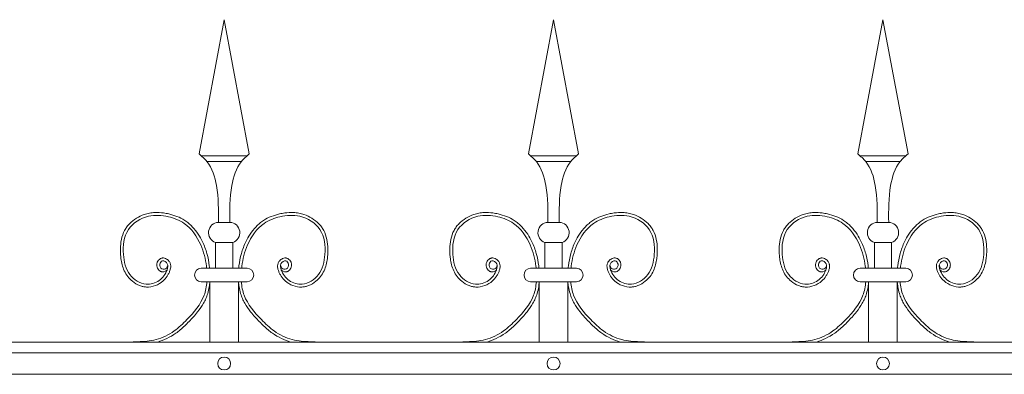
# Model space of a CAD drawing. Header units: millimetres. Extents: x 6567289036 to 6568990308, y 5976640423 to 5977332400.
# Tile 161 of 256: x 6568239196 to 6568239875, y 5976811373 to 5976811617. Entities that reach past the tile are written whole.
import ezdxf

# ---------------------------------------------------------------- set-up
doc = ezdxf.new("R2010")
doc.units = ezdxf.units.MM
doc.layers.add('01_widok', color=7, linetype='Continuous', lineweight=13)

# ---------------------------------------------------------------- blocks, each defined once
blk = doc.blocks.new('A$C6D0402AF')
at = {"layer": '01_widok'}
for p, q in [((0.72249, 1.4602), (0.74, 1.55381)), ((0.75751, 1.4602), (0.74, 1.55381)), ((0.95249, 1.4602), (0.97, 1.55381)), ((0.98751, 1.4602), (0.97, 1.55381)), ((1.18249, 1.4602), (1.2, 1.55381)), ((1.21751, 1.4602), (1.2, 1.55381)), ((0.74, 1.45881), (0.724, 1.45881)), ((0.74, 1.45881), (0.756, 1.45881)), ((0.97, 1.45881), (0.954, 1.45881)), ((0.97, 1.45881), (0.986, 1.45881)), ((1.2, 1.45881), (1.184, 1.45881)), ((1.2, 1.45881), (1.216, 1.45881)), ((0.74, 1.45481), (0.728, 1.45481)), ((0.74, 1.45481), (0.752, 1.45481)), ((0.97, 1.45481), (0.958, 1.45481)), ((0.97, 1.45481), (0.982, 1.45481)), ((1.2, 1.45481), (1.188, 1.45481)), ((1.2, 1.45481), (1.212, 1.45481)), ((0.74, 1.41247), (0.73601, 1.41247)), ((0.74, 1.41247), (0.74399, 1.41247)), ((0.97, 1.41247), (0.96601, 1.41247)), ((0.97, 1.41247), (0.97399, 1.41247)), ((1.2, 1.41247), (1.19601, 1.41247)), ((1.2, 1.41247), (1.20399, 1.41247)), ((0.73401, 1.39847), (0.74, 1.39847)), ((0.73401, 1.39847), (0.73401, 1.38047)), ((0.74599, 1.39847), (0.74, 1.39847)), ((0.74599, 1.39847), (0.74599, 1.38047)), ((0.96401, 1.39847), (0.97, 1.39847)), ((0.96401, 1.39847), (0.96401, 1.38047)), ((0.97599, 1.39847), (0.97, 1.39847)), ((0.97599, 1.39847), (0.97599, 1.38047)), ((1.19401, 1.39847), (1.2, 1.39847)), ((1.19401, 1.39847), (1.19401, 1.38047)), ((1.20599, 1.39847), (1.2, 1.39847)), ((1.20599, 1.39847), (1.20599, 1.38047)), ((0.74, 1.38047), (0.724, 1.38047)), ((0.74, 1.38047), (0.756, 1.38047)), ((0.97, 1.38047), (0.954, 1.38047)), ((0.97, 1.38047), (0.986, 1.38047)), ((1.2, 1.38047), (1.184, 1.38047)), ((1.2, 1.38047), (1.216, 1.38047)), ((0.73, 1.371), (0.724, 1.371)), ((0.73, 1.371), (0.73, 1.329)), ((0.73, 1.371), (0.75, 1.371)), ((0.75, 1.371), (0.75, 1.329)), ((0.75, 1.371), (0.756, 1.371)), ((0.96, 1.371), (0.954, 1.371)), ((0.96, 1.371), (0.96, 1.329)), ((0.96, 1.371), (0.98, 1.371)), ((0.98, 1.371), (0.98, 1.329)), ((0.98, 1.371), (0.986, 1.371)), ((1.19, 1.371), (1.184, 1.371)), ((1.19, 1.371), (1.19, 1.329)), ((1.19, 1.371), (1.21, 1.371)), ((1.21, 1.371), (1.21, 1.329)), ((1.21, 1.371), (1.216, 1.371)), ((2.57, 1.329), (0.06, 1.329)), ((0.06, 1.3215), (2.57, 1.3215)), ((0.06, 1.3065), (2.57, 1.3065))]:
    blk.add_line(p, q, dxfattribs=at)
for centre in [(0.74, 1.314), (0.97, 1.314), (1.2, 1.314)]:
    blk.add_circle(centre, 0.0045, dxfattribs=at)
for centre, radius, start, end in [((0.73627, 1.40529), 0.00718, 92.05804, 251.68172), ((0.74373, 1.40529), 0.00718, 288.31828, 87.94196), ((0.96627, 1.40529), 0.00718, 92.05804, 251.68172), ((0.97373, 1.40529), 0.00718, 288.31828, 87.94196), ((1.19627, 1.40529), 0.00718, 92.05804, 251.68172), ((1.20373, 1.40529), 0.00718, 288.31828, 87.94196), ((0.72411, 1.37573), 0.00473, 91.38218, 268.61782), ((0.75589, 1.37573), 0.00473, 271.38218, 88.61782), ((0.95411, 1.37573), 0.00473, 91.38218, 268.61782), ((0.98589, 1.37573), 0.00473, 271.38218, 88.61782), ((1.18411, 1.37573), 0.00473, 91.38218, 268.61782), ((1.21589, 1.37573), 0.00473, 271.38218, 88.61782)]:
    blk.add_arc(centre, radius, start, end, dxfattribs=at)
for points in [[(0.72249, 1.4602), (0.728, 1.45481), (0.73464, 1.43812), (0.73601, 1.41247)], [(0.75751, 1.4602), (0.752, 1.45481), (0.74536, 1.43812), (0.74399, 1.41247)], [(0.95249, 1.4602), (0.958, 1.45481), (0.96464, 1.43812), (0.96601, 1.41247)], [(0.98751, 1.4602), (0.982, 1.45481), (0.97536, 1.43812), (0.97399, 1.41247)], [(1.18249, 1.4602), (1.188, 1.45481), (1.19464, 1.43812), (1.19601, 1.41247)], [(1.21751, 1.4602), (1.212, 1.45481), (1.20536, 1.43812), (1.20399, 1.41247)]]:
    blk.add_spline(points, degree=3, dxfattribs=at)
for points, knots in [([(0.70014, 1.37922), (0.69904, 1.37757), (0.69661, 1.37789), (0.69604, 1.37807), (0.69582, 1.37815), (0.6954, 1.37836), (0.6952, 1.37847), (0.69454, 1.37894), (0.69415, 1.37936), (0.69354, 1.38027), (0.69331, 1.38076), (0.69301, 1.3818), (0.69294, 1.38234), (0.69296, 1.38319), (0.693, 1.3835), (0.69312, 1.38409), (0.69321, 1.38437), (0.69352, 1.38516), (0.6938, 1.38563), (0.69451, 1.38648), (0.69493, 1.38686), (0.69571, 1.38729), (0.69599, 1.38741), (0.6965, 1.38756), (0.69673, 1.3876), (0.69717, 1.38764), (0.69739, 1.38765), (0.69816, 1.3876), (0.69868, 1.38745), (0.69962, 1.38704), (0.70004, 1.38678), (0.7008, 1.38617), (0.70115, 1.38583), (0.70165, 1.3852), (0.70183, 1.38493), (0.70214, 1.38437), (0.70227, 1.38409), (0.70247, 1.38353), (0.70255, 1.38324), (0.70271, 1.38238), (0.70272, 1.3818), (0.70263, 1.38073), (0.70253, 1.38022), (0.70232, 1.37942), (0.70222, 1.37911), (0.70199, 1.37846), (0.70186, 1.37811), (0.70158, 1.37743), (0.70142, 1.37709), (0.70094, 1.3761), (0.70057, 1.37546), (0.69937, 1.37364), (0.69842, 1.37254), (0.69577, 1.37019), (0.69394, 1.36909), (0.68996, 1.36762), (0.68782, 1.36725), (0.68488, 1.36741), (0.68409, 1.36752), (0.68255, 1.36786), (0.6818, 1.36809), (0.6792, 1.36908), (0.67747, 1.37012), (0.6747, 1.37238), (0.67359, 1.37352), (0.67169, 1.376), (0.67091, 1.37732), (0.66963, 1.38006), (0.66914, 1.38148), (0.66838, 1.38434), (0.66812, 1.38578), (0.66779, 1.38832), (0.66769, 1.38942), (0.66756, 1.39164), (0.66753, 1.39275), (0.66758, 1.3961), (0.6678, 1.39834), (0.66873, 1.4027), (0.66944, 1.40482), (0.67096, 1.40768), (0.67149, 1.40853), (0.67268, 1.41014), (0.67334, 1.41091), (0.67545, 1.41306), (0.67705, 1.41432), (0.6805, 1.41644), (0.68235, 1.4173), (0.68547, 1.41835), (0.6867, 1.41867), (0.68918, 1.41913), (0.69042, 1.41926), (0.69366, 1.41941), (0.69566, 1.4193), (0.69885, 1.41887), (0.70007, 1.41864), (0.70324, 1.41791), (0.70518, 1.41733), (0.70896, 1.41583), (0.71079, 1.41491), (0.71346, 1.41318), (0.71438, 1.41251), (0.71612, 1.41106), (0.71695, 1.41028), (0.71931, 1.40783), (0.72071, 1.40604), (0.72304, 1.40249), (0.72401, 1.40075), (0.72616, 1.39627), (0.72717, 1.3935), (0.72874, 1.38785), (0.72928, 1.38498), (0.72971, 1.38152), (0.72977, 1.381), (0.72983, 1.38047)], [4.6165, 4.6165, 4.6165, 4.6165, 5.188367, 5.188367, 5.549428, 5.549428, 5.910489, 5.910489, 6.837983, 6.837983, 7.765478, 7.765478, 8.692972, 8.692972, 9.190028, 9.190028, 9.687083, 9.687083, 10.618534, 10.618534, 11.549985, 11.549985, 12.010547, 12.010547, 12.33998, 12.33998, 12.669414, 12.669414, 13.561099, 13.561099, 14.452783, 14.452783, 15.344467, 15.344467, 15.940368, 15.940368, 16.492607, 16.492607, 17.044846, 17.044846, 18.200205, 18.200205, 19.355563, 19.355563, 20.151118, 20.151118, 21.100453, 21.100453, 22.049789, 22.049789, 23.94846, 23.94846, 27.745803, 27.745803, 33.221248, 33.221248, 38.696693, 38.696693, 40.725069, 40.725069, 42.753445, 42.753445, 47.908007, 47.908007, 52.041948, 52.041948, 56.17589, 56.17589, 60.309831, 60.309831, 64.342201, 64.342201, 67.40836, 67.40836, 70.47452, 70.47452, 76.606839, 76.606839, 82.739158, 82.739158, 85.455708, 85.455708, 88.172258, 88.172258, 93.605357, 93.605357, 99.038456, 99.038456, 102.482403, 102.482403, 105.92635, 105.92635, 111.504268, 111.504268, 114.996104, 114.996104, 120.708661, 120.708661, 126.421218, 126.421218, 129.587167, 129.587167, 132.753115, 132.753115, 139.085012, 139.085012, 144.64085, 144.64085, 153.114925, 153.114925, 161.589001, 161.589001, 163.11027, 163.11027, 163.11027, 163.11027]), ([(0.70062, 1.38267), (0.70043, 1.38189), (0.69997, 1.38002), (0.69599, 1.37927), (0.69423, 1.38316), (0.69704, 1.38672), (0.70127, 1.38362), (0.69999, 1.37746), (0.6952, 1.37115), (0.68414, 1.36773), (0.67219, 1.37557), (0.66865, 1.39087), (0.67058, 1.40849), (0.68603, 1.41817), (0.70055, 1.41716), (0.7148, 1.41161), (0.72426, 1.39811), (0.72712, 1.38659), (0.72777, 1.38093), (0.72782, 1.38047)], [0, 0, 0, 0, 2.276171, 5.482858, 9.081143, 12.123133, 16.088096, 20.24215, 29.50989, 38.967775, 52.064989, 66.796785, 84.531155, 101.296087, 115.254866, 127.16367, 146.089907, 161.545397, 162.912572, 162.912572, 162.912572, 162.912572]), ([(0.77986, 1.37922), (0.78096, 1.37757), (0.78339, 1.37789), (0.78396, 1.37807), (0.78418, 1.37815), (0.7846, 1.37836), (0.7848, 1.37847), (0.78546, 1.37894), (0.78585, 1.37936), (0.78646, 1.38027), (0.78669, 1.38076), (0.78699, 1.3818), (0.78706, 1.38234), (0.78704, 1.38319), (0.787, 1.3835), (0.78688, 1.38409), (0.78679, 1.38437), (0.78648, 1.38516), (0.7862, 1.38563), (0.78549, 1.38648), (0.78507, 1.38686), (0.78429, 1.38729), (0.78401, 1.38741), (0.7835, 1.38756), (0.78327, 1.3876), (0.78283, 1.38764), (0.78261, 1.38765), (0.78184, 1.3876), (0.78132, 1.38745), (0.78038, 1.38704), (0.77996, 1.38678), (0.7792, 1.38617), (0.77885, 1.38583), (0.77835, 1.3852), (0.77817, 1.38493), (0.77786, 1.38437), (0.77773, 1.38409), (0.77753, 1.38353), (0.77745, 1.38324), (0.77729, 1.38238), (0.77728, 1.3818), (0.77737, 1.38073), (0.77747, 1.38022), (0.77768, 1.37942), (0.77778, 1.37911), (0.77801, 1.37846), (0.77814, 1.37811), (0.77842, 1.37743), (0.77858, 1.37709), (0.77906, 1.3761), (0.77943, 1.37546), (0.78063, 1.37364), (0.78158, 1.37254), (0.78423, 1.37019), (0.78606, 1.36909), (0.79004, 1.36762), (0.79218, 1.36725), (0.79512, 1.36741), (0.79591, 1.36752), (0.79745, 1.36786), (0.7982, 1.36809), (0.8008, 1.36908), (0.80253, 1.37012), (0.8053, 1.37238), (0.80641, 1.37352), (0.80831, 1.376), (0.80909, 1.37732), (0.81037, 1.38006), (0.81086, 1.38148), (0.81162, 1.38434), (0.81188, 1.38578), (0.81221, 1.38832), (0.81231, 1.38942), (0.81244, 1.39164), (0.81247, 1.39275), (0.81242, 1.3961), (0.8122, 1.39834), (0.81127, 1.4027), (0.81056, 1.40482), (0.80904, 1.40768), (0.80851, 1.40853), (0.80732, 1.41014), (0.80666, 1.41091), (0.80455, 1.41306), (0.80295, 1.41432), (0.7995, 1.41644), (0.79765, 1.4173), (0.79453, 1.41835), (0.7933, 1.41867), (0.79082, 1.41913), (0.78958, 1.41926), (0.78634, 1.41941), (0.78434, 1.4193), (0.78115, 1.41887), (0.77993, 1.41864), (0.77676, 1.41791), (0.77482, 1.41733), (0.77104, 1.41583), (0.76921, 1.41491), (0.76654, 1.41318), (0.76562, 1.41251), (0.76388, 1.41106), (0.76305, 1.41028), (0.76069, 1.40783), (0.75929, 1.40604), (0.75696, 1.40249), (0.75599, 1.40075), (0.75384, 1.39627), (0.75283, 1.3935), (0.75126, 1.38785), (0.75072, 1.38498), (0.75029, 1.38152), (0.75023, 1.381), (0.75017, 1.38047)], [4.6165, 4.6165, 4.6165, 4.6165, 5.188367, 5.188367, 5.549428, 5.549428, 5.910489, 5.910489, 6.837983, 6.837983, 7.765478, 7.765478, 8.692972, 8.692972, 9.190028, 9.190028, 9.687083, 9.687083, 10.618534, 10.618534, 11.549985, 11.549985, 12.010547, 12.010547, 12.33998, 12.33998, 12.669414, 12.669414, 13.561099, 13.561099, 14.452783, 14.452783, 15.344467, 15.344467, 15.940368, 15.940368, 16.492607, 16.492607, 17.044846, 17.044846, 18.200205, 18.200205, 19.355563, 19.355563, 20.151118, 20.151118, 21.100453, 21.100453, 22.049789, 22.049789, 23.94846, 23.94846, 27.745803, 27.745803, 33.221248, 33.221248, 38.696693, 38.696693, 40.725069, 40.725069, 42.753445, 42.753445, 47.908007, 47.908007, 52.041948, 52.041948, 56.17589, 56.17589, 60.309831, 60.309831, 64.342201, 64.342201, 67.40836, 67.40836, 70.47452, 70.47452, 76.606839, 76.606839, 82.739158, 82.739158, 85.455708, 85.455708, 88.172258, 88.172258, 93.605357, 93.605357, 99.038456, 99.038456, 102.482403, 102.482403, 105.92635, 105.92635, 111.504268, 111.504268, 114.996104, 114.996104, 120.708661, 120.708661, 126.421218, 126.421218, 129.587167, 129.587167, 132.753115, 132.753115, 139.085012, 139.085012, 144.64085, 144.64085, 153.114925, 153.114925, 161.589001, 161.589001, 163.11027, 163.11027, 163.11027, 163.11027]), ([(0.77938, 1.38267), (0.77957, 1.38189), (0.78003, 1.38002), (0.78401, 1.37927), (0.78577, 1.38316), (0.78296, 1.38672), (0.77873, 1.38362), (0.78001, 1.37746), (0.7848, 1.37115), (0.79586, 1.36773), (0.80781, 1.37557), (0.81135, 1.39087), (0.80942, 1.40849), (0.79397, 1.41817), (0.77945, 1.41716), (0.7652, 1.41161), (0.75574, 1.39811), (0.75288, 1.38659), (0.75223, 1.38093), (0.75218, 1.38047)], [0, 0, 0, 0, 2.276171, 5.482858, 9.081143, 12.123133, 16.088096, 20.24215, 29.50989, 38.967775, 52.064989, 66.796785, 84.531155, 101.296087, 115.254866, 127.16367, 146.089907, 161.545397, 162.912572, 162.912572, 162.912572, 162.912572]), ([(0.93014, 1.37922), (0.92904, 1.37757), (0.92661, 1.37789), (0.92604, 1.37807), (0.92582, 1.37815), (0.9254, 1.37836), (0.9252, 1.37847), (0.92454, 1.37894), (0.92415, 1.37936), (0.92354, 1.38027), (0.92331, 1.38076), (0.92301, 1.3818), (0.92294, 1.38234), (0.92296, 1.38319), (0.923, 1.3835), (0.92312, 1.38409), (0.92321, 1.38437), (0.92352, 1.38516), (0.9238, 1.38563), (0.92451, 1.38648), (0.92493, 1.38686), (0.92571, 1.38729), (0.92599, 1.38741), (0.9265, 1.38756), (0.92673, 1.3876), (0.92717, 1.38764), (0.92739, 1.38765), (0.92816, 1.3876), (0.92868, 1.38745), (0.92962, 1.38704), (0.93004, 1.38678), (0.9308, 1.38617), (0.93115, 1.38583), (0.93165, 1.3852), (0.93183, 1.38493), (0.93214, 1.38437), (0.93227, 1.38409), (0.93247, 1.38353), (0.93255, 1.38324), (0.93271, 1.38238), (0.93272, 1.3818), (0.93263, 1.38073), (0.93253, 1.38022), (0.93232, 1.37942), (0.93222, 1.37911), (0.93199, 1.37846), (0.93186, 1.37811), (0.93158, 1.37743), (0.93142, 1.37709), (0.93094, 1.3761), (0.93057, 1.37546), (0.92937, 1.37364), (0.92842, 1.37254), (0.92577, 1.37019), (0.92394, 1.36909), (0.91996, 1.36762), (0.91782, 1.36725), (0.91488, 1.36741), (0.91409, 1.36752), (0.91255, 1.36786), (0.9118, 1.36809), (0.9092, 1.36908), (0.90747, 1.37012), (0.9047, 1.37238), (0.90359, 1.37352), (0.90169, 1.376), (0.90091, 1.37732), (0.89963, 1.38006), (0.89914, 1.38148), (0.89838, 1.38434), (0.89812, 1.38578), (0.89779, 1.38832), (0.89769, 1.38942), (0.89756, 1.39164), (0.89753, 1.39275), (0.89758, 1.3961), (0.8978, 1.39834), (0.89873, 1.4027), (0.89944, 1.40482), (0.90096, 1.40768), (0.90149, 1.40853), (0.90268, 1.41014), (0.90334, 1.41091), (0.90545, 1.41306), (0.90705, 1.41432), (0.9105, 1.41644), (0.91235, 1.4173), (0.91547, 1.41835), (0.9167, 1.41867), (0.91918, 1.41913), (0.92042, 1.41926), (0.92366, 1.41941), (0.92566, 1.4193), (0.92885, 1.41887), (0.93007, 1.41864), (0.93324, 1.41791), (0.93518, 1.41733), (0.93896, 1.41583), (0.94079, 1.41491), (0.94346, 1.41318), (0.94438, 1.41251), (0.94612, 1.41106), (0.94695, 1.41028), (0.94931, 1.40783), (0.95071, 1.40604), (0.95304, 1.40249), (0.95401, 1.40075), (0.95616, 1.39627), (0.95717, 1.3935), (0.95874, 1.38785), (0.95928, 1.38498), (0.95971, 1.38152), (0.95977, 1.381), (0.95983, 1.38047)], [4.6165, 4.6165, 4.6165, 4.6165, 5.188367, 5.188367, 5.549428, 5.549428, 5.910489, 5.910489, 6.837983, 6.837983, 7.765478, 7.765478, 8.692972, 8.692972, 9.190028, 9.190028, 9.687083, 9.687083, 10.618534, 10.618534, 11.549985, 11.549985, 12.010547, 12.010547, 12.33998, 12.33998, 12.669414, 12.669414, 13.561099, 13.561099, 14.452783, 14.452783, 15.344467, 15.344467, 15.940368, 15.940368, 16.492607, 16.492607, 17.044846, 17.044846, 18.200205, 18.200205, 19.355563, 19.355563, 20.151118, 20.151118, 21.100453, 21.100453, 22.049789, 22.049789, 23.94846, 23.94846, 27.745803, 27.745803, 33.221248, 33.221248, 38.696693, 38.696693, 40.725069, 40.725069, 42.753445, 42.753445, 47.908007, 47.908007, 52.041948, 52.041948, 56.17589, 56.17589, 60.309831, 60.309831, 64.342201, 64.342201, 67.40836, 67.40836, 70.47452, 70.47452, 76.606839, 76.606839, 82.739158, 82.739158, 85.455708, 85.455708, 88.172258, 88.172258, 93.605357, 93.605357, 99.038456, 99.038456, 102.482403, 102.482403, 105.92635, 105.92635, 111.504268, 111.504268, 114.996104, 114.996104, 120.708661, 120.708661, 126.421218, 126.421218, 129.587167, 129.587167, 132.753115, 132.753115, 139.085012, 139.085012, 144.64085, 144.64085, 153.114925, 153.114925, 161.589001, 161.589001, 163.11027, 163.11027, 163.11027, 163.11027]), ([(0.93062, 1.38267), (0.93043, 1.38189), (0.92997, 1.38002), (0.92599, 1.37927), (0.92423, 1.38316), (0.92704, 1.38672), (0.93127, 1.38362), (0.92999, 1.37746), (0.9252, 1.37115), (0.91414, 1.36773), (0.90219, 1.37557), (0.89865, 1.39087), (0.90058, 1.40849), (0.91603, 1.41817), (0.93055, 1.41716), (0.9448, 1.41161), (0.95426, 1.39811), (0.95712, 1.38659), (0.95777, 1.38093), (0.95782, 1.38047)], [0, 0, 0, 0, 2.276171, 5.482858, 9.081143, 12.123133, 16.088096, 20.24215, 29.50989, 38.967775, 52.064989, 66.796785, 84.531155, 101.296087, 115.254866, 127.16367, 146.089907, 161.545397, 162.912572, 162.912572, 162.912572, 162.912572]), ([(1.00986, 1.37922), (1.01096, 1.37757), (1.01339, 1.37789), (1.01396, 1.37807), (1.01418, 1.37815), (1.0146, 1.37836), (1.0148, 1.37847), (1.01546, 1.37894), (1.01585, 1.37936), (1.01646, 1.38027), (1.01669, 1.38076), (1.01699, 1.3818), (1.01706, 1.38234), (1.01704, 1.38319), (1.017, 1.3835), (1.01688, 1.38409), (1.01679, 1.38437), (1.01648, 1.38516), (1.0162, 1.38563), (1.01549, 1.38648), (1.01507, 1.38686), (1.01429, 1.38729), (1.01401, 1.38741), (1.0135, 1.38756), (1.01327, 1.3876), (1.01283, 1.38764), (1.01261, 1.38765), (1.01184, 1.3876), (1.01132, 1.38745), (1.01038, 1.38704), (1.00996, 1.38678), (1.0092, 1.38617), (1.00885, 1.38583), (1.00835, 1.3852), (1.00817, 1.38493), (1.00786, 1.38437), (1.00773, 1.38409), (1.00753, 1.38353), (1.00745, 1.38324), (1.00729, 1.38238), (1.00728, 1.3818), (1.00737, 1.38073), (1.00747, 1.38022), (1.00768, 1.37942), (1.00778, 1.37911), (1.00801, 1.37846), (1.00814, 1.37811), (1.00842, 1.37743), (1.00858, 1.37709), (1.00906, 1.3761), (1.00943, 1.37546), (1.01063, 1.37364), (1.01158, 1.37254), (1.01423, 1.37019), (1.01606, 1.36909), (1.02004, 1.36762), (1.02218, 1.36725), (1.02512, 1.36741), (1.02591, 1.36752), (1.02745, 1.36786), (1.0282, 1.36809), (1.0308, 1.36908), (1.03253, 1.37012), (1.0353, 1.37238), (1.03641, 1.37352), (1.03831, 1.376), (1.03909, 1.37732), (1.04037, 1.38006), (1.04086, 1.38148), (1.04162, 1.38434), (1.04188, 1.38578), (1.04221, 1.38832), (1.04231, 1.38942), (1.04244, 1.39164), (1.04247, 1.39275), (1.04242, 1.3961), (1.0422, 1.39834), (1.04127, 1.4027), (1.04056, 1.40482), (1.03904, 1.40768), (1.03851, 1.40853), (1.03732, 1.41014), (1.03666, 1.41091), (1.03455, 1.41306), (1.03295, 1.41432), (1.0295, 1.41644), (1.02765, 1.4173), (1.02453, 1.41835), (1.0233, 1.41867), (1.02082, 1.41913), (1.01958, 1.41926), (1.01634, 1.41941), (1.01434, 1.4193), (1.01115, 1.41887), (1.00993, 1.41864), (1.00676, 1.41791), (1.00482, 1.41733), (1.00104, 1.41583), (0.99921, 1.41491), (0.99654, 1.41318), (0.99562, 1.41251), (0.99388, 1.41106), (0.99305, 1.41028), (0.99069, 1.40783), (0.98929, 1.40604), (0.98696, 1.40249), (0.98599, 1.40075), (0.98384, 1.39627), (0.98283, 1.3935), (0.98126, 1.38785), (0.98072, 1.38498), (0.98029, 1.38152), (0.98023, 1.381), (0.98017, 1.38047)], [4.6165, 4.6165, 4.6165, 4.6165, 5.188367, 5.188367, 5.549428, 5.549428, 5.910489, 5.910489, 6.837983, 6.837983, 7.765478, 7.765478, 8.692972, 8.692972, 9.190028, 9.190028, 9.687083, 9.687083, 10.618534, 10.618534, 11.549985, 11.549985, 12.010547, 12.010547, 12.33998, 12.33998, 12.669414, 12.669414, 13.561099, 13.561099, 14.452783, 14.452783, 15.344467, 15.344467, 15.940368, 15.940368, 16.492607, 16.492607, 17.044846, 17.044846, 18.200205, 18.200205, 19.355563, 19.355563, 20.151118, 20.151118, 21.100453, 21.100453, 22.049789, 22.049789, 23.94846, 23.94846, 27.745803, 27.745803, 33.221248, 33.221248, 38.696693, 38.696693, 40.725069, 40.725069, 42.753445, 42.753445, 47.908007, 47.908007, 52.041948, 52.041948, 56.17589, 56.17589, 60.309831, 60.309831, 64.342201, 64.342201, 67.40836, 67.40836, 70.47452, 70.47452, 76.606839, 76.606839, 82.739158, 82.739158, 85.455708, 85.455708, 88.172258, 88.172258, 93.605357, 93.605357, 99.038456, 99.038456, 102.482403, 102.482403, 105.92635, 105.92635, 111.504268, 111.504268, 114.996104, 114.996104, 120.708661, 120.708661, 126.421218, 126.421218, 129.587167, 129.587167, 132.753115, 132.753115, 139.085012, 139.085012, 144.64085, 144.64085, 153.114925, 153.114925, 161.589001, 161.589001, 163.11027, 163.11027, 163.11027, 163.11027]), ([(1.00938, 1.38267), (1.00957, 1.38189), (1.01003, 1.38002), (1.01401, 1.37927), (1.01577, 1.38316), (1.01296, 1.38672), (1.00873, 1.38362), (1.01001, 1.37746), (1.0148, 1.37115), (1.02586, 1.36773), (1.03781, 1.37557), (1.04135, 1.39087), (1.03942, 1.40849), (1.02397, 1.41817), (1.00945, 1.41716), (0.9952, 1.41161), (0.98574, 1.39811), (0.98288, 1.38659), (0.98223, 1.38093), (0.98218, 1.38047)], [0, 0, 0, 0, 2.276171, 5.482858, 9.081143, 12.123133, 16.088096, 20.24215, 29.50989, 38.967775, 52.064989, 66.796785, 84.531155, 101.296087, 115.254866, 127.16367, 146.089907, 161.545397, 162.912572, 162.912572, 162.912572, 162.912572]), ([(1.16014, 1.37922), (1.15904, 1.37757), (1.15661, 1.37789), (1.15604, 1.37807), (1.15582, 1.37815), (1.1554, 1.37836), (1.1552, 1.37847), (1.15454, 1.37894), (1.15415, 1.37936), (1.15354, 1.38027), (1.15331, 1.38076), (1.15301, 1.3818), (1.15294, 1.38234), (1.15296, 1.38319), (1.153, 1.3835), (1.15312, 1.38409), (1.15321, 1.38437), (1.15352, 1.38516), (1.1538, 1.38563), (1.15451, 1.38648), (1.15493, 1.38686), (1.15571, 1.38729), (1.15599, 1.38741), (1.1565, 1.38756), (1.15673, 1.3876), (1.15717, 1.38764), (1.15739, 1.38765), (1.15816, 1.3876), (1.15868, 1.38745), (1.15962, 1.38704), (1.16004, 1.38678), (1.1608, 1.38617), (1.16115, 1.38583), (1.16165, 1.3852), (1.16183, 1.38493), (1.16214, 1.38437), (1.16227, 1.38409), (1.16247, 1.38353), (1.16255, 1.38324), (1.16271, 1.38238), (1.16272, 1.3818), (1.16263, 1.38073), (1.16253, 1.38022), (1.16232, 1.37942), (1.16222, 1.37911), (1.16199, 1.37846), (1.16186, 1.37811), (1.16158, 1.37743), (1.16142, 1.37709), (1.16094, 1.3761), (1.16057, 1.37546), (1.15937, 1.37364), (1.15842, 1.37254), (1.15577, 1.37019), (1.15394, 1.36909), (1.14996, 1.36762), (1.14782, 1.36725), (1.14488, 1.36741), (1.14409, 1.36752), (1.14255, 1.36786), (1.1418, 1.36809), (1.1392, 1.36908), (1.13747, 1.37012), (1.1347, 1.37238), (1.13359, 1.37352), (1.13169, 1.376), (1.13091, 1.37732), (1.12963, 1.38006), (1.12914, 1.38148), (1.12838, 1.38434), (1.12812, 1.38578), (1.12779, 1.38832), (1.12769, 1.38942), (1.12756, 1.39164), (1.12753, 1.39275), (1.12758, 1.3961), (1.1278, 1.39834), (1.12873, 1.4027), (1.12944, 1.40482), (1.13096, 1.40768), (1.13149, 1.40853), (1.13268, 1.41014), (1.13334, 1.41091), (1.13545, 1.41306), (1.13705, 1.41432), (1.1405, 1.41644), (1.14235, 1.4173), (1.14547, 1.41835), (1.1467, 1.41867), (1.14918, 1.41913), (1.15042, 1.41926), (1.15366, 1.41941), (1.15566, 1.4193), (1.15885, 1.41887), (1.16007, 1.41864), (1.16324, 1.41791), (1.16518, 1.41733), (1.16896, 1.41583), (1.17079, 1.41491), (1.17346, 1.41318), (1.17438, 1.41251), (1.17612, 1.41106), (1.17695, 1.41028), (1.17931, 1.40783), (1.18071, 1.40604), (1.18304, 1.40249), (1.18401, 1.40075), (1.18616, 1.39627), (1.18717, 1.3935), (1.18874, 1.38785), (1.18928, 1.38498), (1.18971, 1.38152), (1.18977, 1.381), (1.18983, 1.38047)], [4.6165, 4.6165, 4.6165, 4.6165, 5.188367, 5.188367, 5.549428, 5.549428, 5.910489, 5.910489, 6.837983, 6.837983, 7.765478, 7.765478, 8.692972, 8.692972, 9.190028, 9.190028, 9.687083, 9.687083, 10.618534, 10.618534, 11.549985, 11.549985, 12.010547, 12.010547, 12.33998, 12.33998, 12.669414, 12.669414, 13.561099, 13.561099, 14.452783, 14.452783, 15.344467, 15.344467, 15.940368, 15.940368, 16.492607, 16.492607, 17.044846, 17.044846, 18.200205, 18.200205, 19.355563, 19.355563, 20.151118, 20.151118, 21.100453, 21.100453, 22.049789, 22.049789, 23.94846, 23.94846, 27.745803, 27.745803, 33.221248, 33.221248, 38.696693, 38.696693, 40.725069, 40.725069, 42.753445, 42.753445, 47.908007, 47.908007, 52.041948, 52.041948, 56.17589, 56.17589, 60.309831, 60.309831, 64.342201, 64.342201, 67.40836, 67.40836, 70.47452, 70.47452, 76.606839, 76.606839, 82.739158, 82.739158, 85.455708, 85.455708, 88.172258, 88.172258, 93.605357, 93.605357, 99.038456, 99.038456, 102.482403, 102.482403, 105.92635, 105.92635, 111.504268, 111.504268, 114.996104, 114.996104, 120.708661, 120.708661, 126.421218, 126.421218, 129.587167, 129.587167, 132.753115, 132.753115, 139.085012, 139.085012, 144.64085, 144.64085, 153.114925, 153.114925, 161.589001, 161.589001, 163.11027, 163.11027, 163.11027, 163.11027]), ([(1.16062, 1.38267), (1.16043, 1.38189), (1.15997, 1.38002), (1.15599, 1.37927), (1.15423, 1.38316), (1.15704, 1.38672), (1.16127, 1.38362), (1.15999, 1.37746), (1.1552, 1.37115), (1.14414, 1.36773), (1.13219, 1.37557), (1.12865, 1.39087), (1.13058, 1.40849), (1.14603, 1.41817), (1.16055, 1.41716), (1.1748, 1.41161), (1.18426, 1.39811), (1.18712, 1.38659), (1.18777, 1.38093), (1.18782, 1.38047)], [0, 0, 0, 0, 2.276171, 5.482858, 9.081143, 12.123133, 16.088096, 20.24215, 29.50989, 38.967775, 52.064989, 66.796785, 84.531155, 101.296087, 115.254866, 127.16367, 146.089907, 161.545397, 162.912572, 162.912572, 162.912572, 162.912572]), ([(1.23986, 1.37922), (1.24096, 1.37757), (1.24339, 1.37789), (1.24396, 1.37807), (1.24418, 1.37815), (1.2446, 1.37836), (1.2448, 1.37847), (1.24546, 1.37894), (1.24585, 1.37936), (1.24646, 1.38027), (1.24669, 1.38076), (1.24699, 1.3818), (1.24706, 1.38234), (1.24704, 1.38319), (1.247, 1.3835), (1.24688, 1.38409), (1.24679, 1.38437), (1.24648, 1.38516), (1.2462, 1.38563), (1.24549, 1.38648), (1.24507, 1.38686), (1.24429, 1.38729), (1.24401, 1.38741), (1.2435, 1.38756), (1.24327, 1.3876), (1.24283, 1.38764), (1.24261, 1.38765), (1.24184, 1.3876), (1.24132, 1.38745), (1.24038, 1.38704), (1.23996, 1.38678), (1.2392, 1.38617), (1.23885, 1.38583), (1.23835, 1.3852), (1.23817, 1.38493), (1.23786, 1.38437), (1.23773, 1.38409), (1.23753, 1.38353), (1.23745, 1.38324), (1.23729, 1.38238), (1.23728, 1.3818), (1.23737, 1.38073), (1.23747, 1.38022), (1.23768, 1.37942), (1.23778, 1.37911), (1.23801, 1.37846), (1.23814, 1.37811), (1.23842, 1.37743), (1.23858, 1.37709), (1.23906, 1.3761), (1.23943, 1.37546), (1.24063, 1.37364), (1.24158, 1.37254), (1.24423, 1.37019), (1.24606, 1.36909), (1.25004, 1.36762), (1.25218, 1.36725), (1.25512, 1.36741), (1.25591, 1.36752), (1.25745, 1.36786), (1.2582, 1.36809), (1.2608, 1.36908), (1.26253, 1.37012), (1.2653, 1.37238), (1.26641, 1.37352), (1.26831, 1.376), (1.26909, 1.37732), (1.27037, 1.38006), (1.27086, 1.38148), (1.27162, 1.38434), (1.27188, 1.38578), (1.27221, 1.38832), (1.27231, 1.38942), (1.27244, 1.39164), (1.27247, 1.39275), (1.27242, 1.3961), (1.2722, 1.39834), (1.27127, 1.4027), (1.27056, 1.40482), (1.26904, 1.40768), (1.26851, 1.40853), (1.26732, 1.41014), (1.26666, 1.41091), (1.26455, 1.41306), (1.26295, 1.41432), (1.2595, 1.41644), (1.25765, 1.4173), (1.25453, 1.41835), (1.2533, 1.41867), (1.25082, 1.41913), (1.24958, 1.41926), (1.24634, 1.41941), (1.24434, 1.4193), (1.24115, 1.41887), (1.23993, 1.41864), (1.23676, 1.41791), (1.23482, 1.41733), (1.23104, 1.41583), (1.22921, 1.41491), (1.22654, 1.41318), (1.22562, 1.41251), (1.22388, 1.41106), (1.22305, 1.41028), (1.22069, 1.40783), (1.21929, 1.40604), (1.21696, 1.40249), (1.21599, 1.40075), (1.21384, 1.39627), (1.21283, 1.3935), (1.21126, 1.38785), (1.21072, 1.38498), (1.21029, 1.38152), (1.21023, 1.381), (1.21017, 1.38047)], [4.6165, 4.6165, 4.6165, 4.6165, 5.188367, 5.188367, 5.549428, 5.549428, 5.910489, 5.910489, 6.837983, 6.837983, 7.765478, 7.765478, 8.692972, 8.692972, 9.190028, 9.190028, 9.687083, 9.687083, 10.618534, 10.618534, 11.549985, 11.549985, 12.010547, 12.010547, 12.33998, 12.33998, 12.669414, 12.669414, 13.561099, 13.561099, 14.452783, 14.452783, 15.344467, 15.344467, 15.940368, 15.940368, 16.492607, 16.492607, 17.044846, 17.044846, 18.200205, 18.200205, 19.355563, 19.355563, 20.151118, 20.151118, 21.100453, 21.100453, 22.049789, 22.049789, 23.94846, 23.94846, 27.745803, 27.745803, 33.221248, 33.221248, 38.696693, 38.696693, 40.725069, 40.725069, 42.753445, 42.753445, 47.908007, 47.908007, 52.041948, 52.041948, 56.17589, 56.17589, 60.309831, 60.309831, 64.342201, 64.342201, 67.40836, 67.40836, 70.47452, 70.47452, 76.606839, 76.606839, 82.739158, 82.739158, 85.455708, 85.455708, 88.172258, 88.172258, 93.605357, 93.605357, 99.038456, 99.038456, 102.482403, 102.482403, 105.92635, 105.92635, 111.504268, 111.504268, 114.996104, 114.996104, 120.708661, 120.708661, 126.421218, 126.421218, 129.587167, 129.587167, 132.753115, 132.753115, 139.085012, 139.085012, 144.64085, 144.64085, 153.114925, 153.114925, 161.589001, 161.589001, 163.11027, 163.11027, 163.11027, 163.11027]), ([(1.23938, 1.38267), (1.23957, 1.38189), (1.24003, 1.38002), (1.24401, 1.37927), (1.24577, 1.38316), (1.24296, 1.38672), (1.23873, 1.38362), (1.24001, 1.37746), (1.2448, 1.37115), (1.25586, 1.36773), (1.26781, 1.37557), (1.27135, 1.39087), (1.26942, 1.40849), (1.25397, 1.41817), (1.23945, 1.41716), (1.2252, 1.41161), (1.21574, 1.39811), (1.21288, 1.38659), (1.21223, 1.38093), (1.21218, 1.38047)], [0, 0, 0, 0, 2.276171, 5.482858, 9.081143, 12.123133, 16.088096, 20.24215, 29.50989, 38.967775, 52.064989, 66.796785, 84.531155, 101.296087, 115.254866, 127.16367, 146.089907, 161.545397, 162.912572, 162.912572, 162.912572, 162.912572]), ([(0.72799, 1.371), (0.72774, 1.36776), (0.72577, 1.35775), (0.7162, 1.34652), (0.70497, 1.33583), (0.69299, 1.32998), (0.68258, 1.32929), (0.67691, 1.32906), (0.67551, 1.329)], [172.218122, 172.218122, 172.218122, 172.218122, 181.855132, 202.579273, 214.575372, 228.542226, 241.353249, 245.573586, 245.573586, 245.573586, 245.573586]), ([(0.73, 1.371), (0.72991, 1.36986), (0.72978, 1.36872), (0.72935, 1.36597), (0.72899, 1.36438), (0.72816, 1.36164), (0.72773, 1.36048), (0.72676, 1.35824), (0.7262, 1.35715), (0.7244, 1.35398), (0.72301, 1.35198), (0.7205, 1.34881), (0.71946, 1.3476), (0.71744, 1.34535), (0.71645, 1.3443), (0.7135, 1.34125), (0.71148, 1.33925), (0.70834, 1.33664), (0.70736, 1.33588), (0.70432, 1.33375), (0.70215, 1.33251), (0.69785, 1.33049), (0.69574, 1.32967), (0.69359, 1.329)], [172.067248, 172.067248, 172.067248, 172.067248, 175.307441, 175.307441, 179.950369, 179.950369, 183.428024, 183.428024, 186.90568, 186.90568, 193.860991, 193.860991, 198.444931, 198.444931, 202.5856, 202.5856, 210.86694, 210.86694, 214.411979, 214.411979, 221.502058, 221.502058, 227.966753, 227.966753, 227.966753, 227.966753]), ([(0.75, 1.371), (0.75009, 1.36986), (0.75022, 1.36872), (0.75065, 1.36597), (0.75101, 1.36438), (0.75184, 1.36164), (0.75227, 1.36048), (0.75324, 1.35824), (0.7538, 1.35715), (0.7556, 1.35398), (0.75699, 1.35198), (0.7595, 1.34881), (0.76054, 1.3476), (0.76256, 1.34535), (0.76355, 1.3443), (0.7665, 1.34125), (0.76852, 1.33925), (0.77166, 1.33664), (0.77264, 1.33588), (0.77568, 1.33375), (0.77785, 1.33251), (0.78215, 1.33049), (0.78426, 1.32967), (0.78641, 1.329)], [172.067248, 172.067248, 172.067248, 172.067248, 175.307441, 175.307441, 179.950369, 179.950369, 183.428024, 183.428024, 186.90568, 186.90568, 193.860991, 193.860991, 198.444931, 198.444931, 202.5856, 202.5856, 210.86694, 210.86694, 214.411979, 214.411979, 221.502058, 221.502058, 227.966753, 227.966753, 227.966753, 227.966753]), ([(0.75201, 1.371), (0.75226, 1.36776), (0.75423, 1.35775), (0.7638, 1.34652), (0.77503, 1.33583), (0.78701, 1.32998), (0.79742, 1.32929), (0.80309, 1.32906), (0.80449, 1.329)], [172.218122, 172.218122, 172.218122, 172.218122, 181.855132, 202.579273, 214.575372, 228.542226, 241.353249, 245.573586, 245.573586, 245.573586, 245.573586]), ([(0.95799, 1.371), (0.95774, 1.36776), (0.95577, 1.35775), (0.9462, 1.34652), (0.93497, 1.33583), (0.92299, 1.32998), (0.91258, 1.32929), (0.90691, 1.32906), (0.90551, 1.329)], [172.218122, 172.218122, 172.218122, 172.218122, 181.855132, 202.579273, 214.575372, 228.542226, 241.353249, 245.573586, 245.573586, 245.573586, 245.573586]), ([(0.96, 1.371), (0.95991, 1.36986), (0.95978, 1.36872), (0.95935, 1.36597), (0.95899, 1.36438), (0.95816, 1.36164), (0.95773, 1.36048), (0.95676, 1.35824), (0.9562, 1.35715), (0.9544, 1.35398), (0.95301, 1.35198), (0.9505, 1.34881), (0.94946, 1.3476), (0.94744, 1.34535), (0.94645, 1.3443), (0.9435, 1.34125), (0.94148, 1.33925), (0.93834, 1.33664), (0.93736, 1.33588), (0.93432, 1.33375), (0.93215, 1.33251), (0.92785, 1.33049), (0.92574, 1.32967), (0.92359, 1.329)], [172.067248, 172.067248, 172.067248, 172.067248, 175.307441, 175.307441, 179.950369, 179.950369, 183.428024, 183.428024, 186.90568, 186.90568, 193.860991, 193.860991, 198.444931, 198.444931, 202.5856, 202.5856, 210.86694, 210.86694, 214.411979, 214.411979, 221.502058, 221.502058, 227.966753, 227.966753, 227.966753, 227.966753]), ([(0.98, 1.371), (0.98009, 1.36986), (0.98022, 1.36872), (0.98065, 1.36597), (0.98101, 1.36438), (0.98184, 1.36164), (0.98227, 1.36048), (0.98324, 1.35824), (0.9838, 1.35715), (0.9856, 1.35398), (0.98699, 1.35198), (0.9895, 1.34881), (0.99054, 1.3476), (0.99256, 1.34535), (0.99355, 1.3443), (0.9965, 1.34125), (0.99852, 1.33925), (1.00166, 1.33664), (1.00264, 1.33588), (1.00568, 1.33375), (1.00785, 1.33251), (1.01215, 1.33049), (1.01426, 1.32967), (1.01641, 1.329)], [172.067248, 172.067248, 172.067248, 172.067248, 175.307441, 175.307441, 179.950369, 179.950369, 183.428024, 183.428024, 186.90568, 186.90568, 193.860991, 193.860991, 198.444931, 198.444931, 202.5856, 202.5856, 210.86694, 210.86694, 214.411979, 214.411979, 221.502058, 221.502058, 227.966753, 227.966753, 227.966753, 227.966753]), ([(0.98201, 1.371), (0.98226, 1.36776), (0.98423, 1.35775), (0.9938, 1.34652), (1.00503, 1.33583), (1.01701, 1.32998), (1.02742, 1.32929), (1.03309, 1.32906), (1.03449, 1.329)], [172.218122, 172.218122, 172.218122, 172.218122, 181.855132, 202.579273, 214.575372, 228.542226, 241.353249, 245.573586, 245.573586, 245.573586, 245.573586]), ([(1.18799, 1.371), (1.18774, 1.36776), (1.18577, 1.35775), (1.1762, 1.34652), (1.16497, 1.33583), (1.15299, 1.32998), (1.14258, 1.32929), (1.13691, 1.32906), (1.13551, 1.329)], [172.218122, 172.218122, 172.218122, 172.218122, 181.855132, 202.579273, 214.575372, 228.542226, 241.353249, 245.573586, 245.573586, 245.573586, 245.573586]), ([(1.19, 1.371), (1.18991, 1.36986), (1.18978, 1.36872), (1.18935, 1.36597), (1.18899, 1.36438), (1.18816, 1.36164), (1.18773, 1.36048), (1.18676, 1.35824), (1.1862, 1.35715), (1.1844, 1.35398), (1.18301, 1.35198), (1.1805, 1.34881), (1.17946, 1.3476), (1.17744, 1.34535), (1.17645, 1.3443), (1.1735, 1.34125), (1.17148, 1.33925), (1.16834, 1.33664), (1.16736, 1.33588), (1.16432, 1.33375), (1.16215, 1.33251), (1.15785, 1.33049), (1.15574, 1.32967), (1.15359, 1.329)], [172.067248, 172.067248, 172.067248, 172.067248, 175.307441, 175.307441, 179.950369, 179.950369, 183.428024, 183.428024, 186.90568, 186.90568, 193.860991, 193.860991, 198.444931, 198.444931, 202.5856, 202.5856, 210.86694, 210.86694, 214.411979, 214.411979, 221.502058, 221.502058, 227.966753, 227.966753, 227.966753, 227.966753]), ([(1.21, 1.371), (1.21009, 1.36986), (1.21022, 1.36872), (1.21065, 1.36597), (1.21101, 1.36438), (1.21184, 1.36164), (1.21227, 1.36048), (1.21324, 1.35824), (1.2138, 1.35715), (1.2156, 1.35398), (1.21699, 1.35198), (1.2195, 1.34881), (1.22054, 1.3476), (1.22256, 1.34535), (1.22355, 1.3443), (1.2265, 1.34125), (1.22852, 1.33925), (1.23166, 1.33664), (1.23264, 1.33588), (1.23568, 1.33375), (1.23785, 1.33251), (1.24215, 1.33049), (1.24426, 1.32967), (1.24641, 1.329)], [172.067248, 172.067248, 172.067248, 172.067248, 175.307441, 175.307441, 179.950369, 179.950369, 183.428024, 183.428024, 186.90568, 186.90568, 193.860991, 193.860991, 198.444931, 198.444931, 202.5856, 202.5856, 210.86694, 210.86694, 214.411979, 214.411979, 221.502058, 221.502058, 227.966753, 227.966753, 227.966753, 227.966753]), ([(1.21201, 1.371), (1.21226, 1.36776), (1.21423, 1.35775), (1.2238, 1.34652), (1.23503, 1.33583), (1.24701, 1.32998), (1.25742, 1.32929), (1.26309, 1.32906), (1.26449, 1.329)], [172.218122, 172.218122, 172.218122, 172.218122, 181.855132, 202.579273, 214.575372, 228.542226, 241.353249, 245.573586, 245.573586, 245.573586, 245.573586])]:
    blk.add_open_spline(points, degree=3, knots=knots, dxfattribs=at)

msp = doc.modelspace()

# ---------------------------------------------------------------- block references
at = {"xscale": 988.5931585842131, "yscale": 988.5931585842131, "zscale": 988.5931585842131, "rotation": 3.128671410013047e-08}
msp.add_blockref('A$C6D0402AF', (6568238605.292953, 5976810080.914819), dxfattribs=at)

doc.saveas('drawing.dxf')
